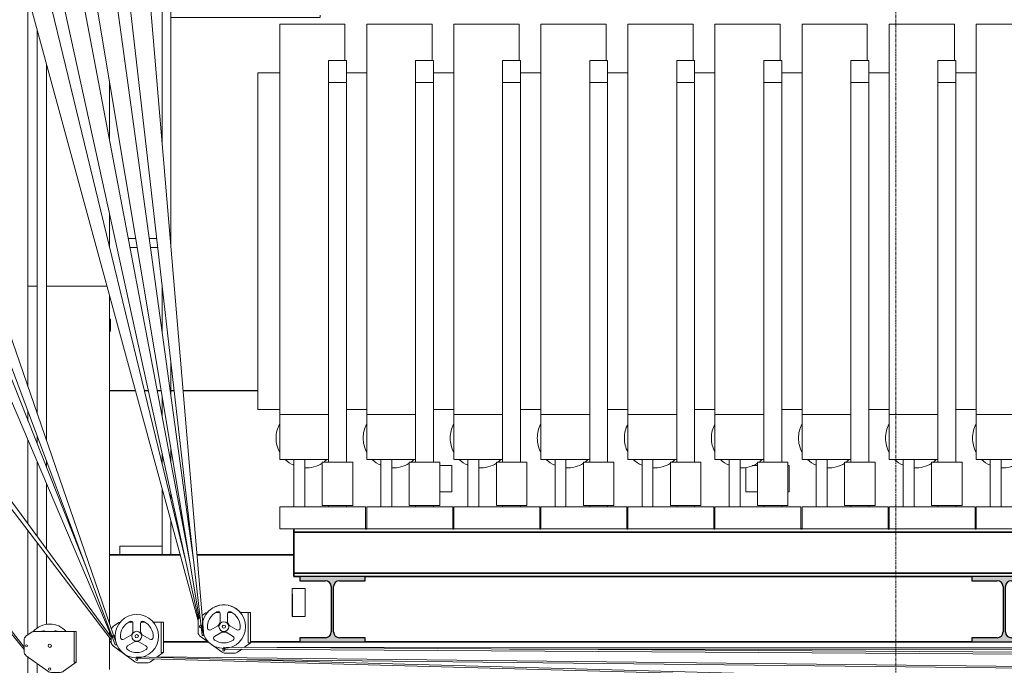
# Model space of a CAD drawing. Header units: millimetres. Extents: x 61846 to 198573, y 13020 to 52988.
# Tile 78 of 150: x 135405 to 139928, y 18467 to 21435. Entities that reach past the tile are written whole.
import ezdxf

# ---------------------------------------------------------------- set-up
doc = ezdxf.new("R2010")
doc.units = ezdxf.units.MM
doc.linetypes.add('Grid Line', pattern=[22.225, 12.7, -3.175, 3.175, -3.175])
for name, color, linetype, lineweight in [('A-FLOR', 192, 'Continuous', 50), ('A-GENM', 13, 'Continuous', 18), ('E-LITE-EQPM', 33, 'Continuous', 18), ('I-WALL', 2, 'Continuous', 25), ('P-PIPE', 3, 'Continuous', 18), ('S-BEAM', 12, 'Continuous', 35), ('S-GRID', 1, 'Continuous', 18)]:
    doc.layers.add(name, color=color, linetype=linetype, lineweight=lineweight)

# ---------------------------------------------------------------- blocks, each defined once
blk = doc.blocks.new('NLRS_63_LF_LB_plafond armatuur_gen_ISR_NLRS_63_LF_LB_armatuur recht_DNL_3973983 - NLRS_63_LF_LB_plafond armatuur_gen_ISR_NLRS_63_LF_LB_armatuur recht_DNL_3973983-585707-GZ lierenkamer 1')
at = {"layer": 'E-LITE-EQPM', "color": 7, "lineweight": 9}
for p, q in [((72824.6, 19385), (72880.7, 19385)), ((72880.7, 19385), (72880.7, 19265)), ((72880.7, 19265), (72824.6, 19265))]:
    blk.add_line(p, q, dxfattribs=at)
blk = doc.blocks.new('NLRS_63_LF_LB_vluchtroute_aanduiding_gen_ISR_NLRS_63_LF_LB_vluchtroute_rechtdoor_DNL_4734377 - NLRS_63_LF_LB_vluchtroute_aanduiding_gen_ISR_NLRS_63_LF_LB_vluchtroute_rechtdoor_DNL_4734377-588333-GZ lierenkamer 1')
at = {"layer": 'E-LITE-EQPM', "color": 7, "lineweight": 9}
for p, q in [((72206.7, 18820), (72146.7, 18820)), ((72146.7, 18820), (72146.7, 18795)), ((72206.7, 18795), (72206.7, 18820)), ((72146.7, 18795), (72147.7, 18795)), ((72146.7, 18692.2), (72146.7, 18795)), ((72147.7, 18795), (72146.7, 18795)), ((72147.7, 18795), (72147.7, 18692.2)), ((72147.7, 18795), (72147.7, 18692.2)), ((72205.7, 18692.2), (72205.7, 18795)), ((72205.7, 18795), (72206.7, 18795)), ((72205.7, 18692.2), (72205.7, 18795)), ((72206.7, 18795), (72205.7, 18795)), ((72206.7, 18795), (72206.7, 18692.2)), ((72147.7, 18692.2), (72146.7, 18692.2)), ((72147.7, 18692.2), (72205.7, 18692.2)), ((72206.7, 18692.2), (72205.7, 18692.2))]:
    blk.add_line(p, q, dxfattribs=at)
blk = doc.blocks.new('NLRS_63_LF_LB_plafond armatuur_gen_ISR_NLRS_63_LF_LB_noodverlichtings armatuur rond_DNL_4735047 - NLRS_63_LF_LB_plafond armatuur_gen_ISR_NLRS_63_LF_LB_noodverlichtings armatuur rond_DNL_4735047-589617-GZ lierenkamer 1')
at = {"layer": 'E-LITE-EQPM', "color": 7, "lineweight": 9}
for p, q in [((74230.7, 19377), (74230.7, 19265)), ((74260.2, 19385), (74284.4, 19385)), ((74425.2, 19385), (74430.7, 19385)), ((74430.7, 19265), (74430.7, 19385)), ((74284.4, 19265), (74230.7, 19265)), ((74430.7, 19265), (74425.2, 19265))]:
    blk.add_line(p, q, dxfattribs=at)
blk = doc.blocks.new('NLRS_61_EF_LB_aansluitpunt_gen_ISR_NLRS_61_EF_LB_aansluitpunt bedraad 400V_DNL_4407420 - NLRS_61_EF_LB_aansluitpunt_gen_ISR_NLRS_61_EF_LB_aansluitpunt bedraad 400V_DNL_4407420-606302-GZ lierenkamer 1')
at = {"layer": 'A-GENM', "color": 7, "lineweight": 9}
for p, q in [((71307.1, 20057.5), (71312.1, 20057.5)), ((71307.1, 20002.5), (71307.1, 20057.5)), ((71312.1, 20002.5), (71312.1, 20057.5)), ((71312.1, 20002.5), (71307.1, 20002.5))]:
    blk.add_line(p, q, dxfattribs=at)
blk = doc.blocks.new('Pipe Types_NLRS_55_PI_UN_Staal - gekoeldwater_DNL_7028416 - Pipe Types_NLRS_55_PI_UN_Staal - gekoeldwater_DNL_7028416-613172-GZ lierenkamer 1')
at = {"layer": 'P-PIPE', "color": 7, "lineweight": 9}
for p, q in [((70932.5, 19747.1), (70932.5, 21542.1)), ((70932.5, 19591.3), (70932.5, 19633.1)), ((70932.5, 19117.6), (70932.5, 19501.9)), ((70932.5, 18608.1), (70932.5, 19085.9)), ((70932.5, 16365), (70932.5, 18505.9))]:
    blk.add_line(p, q, dxfattribs=at)
blk = doc.blocks.new('Pipe Types_NLRS_55_PI_UN_Staal - gekoeldwater_DNL_7028453 - Pipe Types_NLRS_55_PI_UN_Staal - gekoeldwater_DNL_7028453-613184-GZ lierenkamer 1')
at = {"layer": 'P-PIPE', "color": 7, "lineweight": 9}
for p, q in [((70975.1, 21386.5), (70975.1, 19623.4)), ((71017.5, 19500.3), (71017.5, 21230.9)), ((70975.1, 19519), (70975.1, 19483.8)), ((70975.1, 19401.8), (70975.1, 19059.6)), ((71017.5, 19376.9), (71017.5, 19405.5)), ((71017.5, 19001.8), (71017.5, 19302.2)), ((70975.1, 19030), (70975.1, 18637.8)), ((71017.5, 18655), (71017.5, 18974.5)), ((70975.1, 18475.1), (70975.1, 16365))]:
    blk.add_line(p, q, dxfattribs=at)
blk = doc.blocks.new('TadP_A_INS_INSTALLATIES_rvt-3-GZ lierenkamer 1')
at = {"layer": 'A-GENM', "lineweight": 9}
blk.add_blockref('NLRS_61_EF_LB_aansluitpunt_gen_ISR_NLRS_61_EF_LB_aansluitpunt bedraad 400V_DNL_4407420 - NLRS_61_EF_LB_aansluitpunt_gen_ISR_NLRS_61_EF_LB_aansluitpunt bedraad 400V_DNL_4407420-606302-GZ lierenkamer 1', (0, 0), dxfattribs=at)
at = {"layer": 'E-LITE-EQPM', "lineweight": 9}
for name in ['NLRS_63_LF_LB_plafond armatuur_gen_ISR_NLRS_63_LF_LB_armatuur recht_DNL_3973983 - NLRS_63_LF_LB_plafond armatuur_gen_ISR_NLRS_63_LF_LB_armatuur recht_DNL_3973983-585707-GZ lierenkamer 1', 'NLRS_63_LF_LB_plafond armatuur_gen_ISR_NLRS_63_LF_LB_noodverlichtings armatuur rond_DNL_4735047 - NLRS_63_LF_LB_plafond armatuur_gen_ISR_NLRS_63_LF_LB_noodverlichtings armatuur rond_DNL_4735047-589617-GZ lierenkamer 1', 'NLRS_63_LF_LB_vluchtroute_aanduiding_gen_ISR_NLRS_63_LF_LB_vluchtroute_rechtdoor_DNL_4734377 - NLRS_63_LF_LB_vluchtroute_aanduiding_gen_ISR_NLRS_63_LF_LB_vluchtroute_rechtdoor_DNL_4734377-588333-GZ lierenkamer 1']:
    blk.add_blockref(name, (0, 0), dxfattribs=at)
at = {"layer": 'P-PIPE', "lineweight": 9}
for name in ['Pipe Types_NLRS_55_PI_UN_Staal - gekoeldwater_DNL_7028416 - Pipe Types_NLRS_55_PI_UN_Staal - gekoeldwater_DNL_7028416-613172-GZ lierenkamer 1', 'Pipe Types_NLRS_55_PI_UN_Staal - gekoeldwater_DNL_7028453 - Pipe Types_NLRS_55_PI_UN_Staal - gekoeldwater_DNL_7028453-613184-GZ lierenkamer 1']:
    blk.add_blockref(name, (0, 0), dxfattribs=at)
blk = doc.blocks.new('28_PBT_SF_staal_H-profiel_S355_HE300B 2379174 - 28_PBT_SF_staal_H-profiel_S355_HE300B 2379174-348527-GZ lierenkamer 1')
at = {"layer": 'S-BEAM', "lineweight": 25}
blk.add_hatch(color=5, dxfattribs=at).paths.add_polyline_path([(75268.5, 18575), (75568.5, 18575), (75568.5, 18594), (75451, 18594), (75437.5, 18597.6), (75427.6, 18607.5), (75424, 18621), (75424, 18829), (75427.6, 18842.5), (75437.5, 18852.4), (75451, 18856), (75568.5, 18856), (75568.5, 18875), (75268.5, 18875), (75268.5, 18856), (75386, 18856), (75399.5, 18852.4), (75409.3, 18842.5), (75413, 18829), (75413, 18621), (75409.3, 18607.5), (75399.5, 18597.6), (75386, 18594), (75268.5, 18594)])
at = {"layer": 'S-BEAM', "color": 250, "lineweight": 25}
for p, q in [((75568.5, 18875), (75268.5, 18875)), ((75268.5, 18875), (75268.5, 18856)), ((75568.5, 18856), (75568.5, 18875)), ((75268.5, 18856), (75386, 18856)), ((75413, 18829), (75413, 18621)), ((75424, 18621), (75424, 18829)), ((75451, 18856), (75568.5, 18856)), ((75386, 18594), (75268.5, 18594)), ((75268.5, 18594), (75268.5, 18575)), ((75568.5, 18594), (75451, 18594)), ((75568.5, 18575), (75568.5, 18594)), ((75268.5, 18575), (75568.5, 18575))]:
    blk.add_line(p, q, dxfattribs=at)
for centre, start, end in [((75386, 18829), 0, 90), ((75451, 18829), 90, 180), ((75386, 18621), 270, 0), ((75451, 18621), 180, 270)]:
    blk.add_arc(centre, 27, start, end, dxfattribs=at)
blk = doc.blocks.new('28_PBT_SF_betonbalk_C30_37_770x1155 - 28_PBT_SF_betonbalk_C30_37_770x1155-347668-GZ lierenkamer 1')
at = {"layer": 'S-BEAM', "color": 250, "lineweight": 25}
for p, q in [((71307, 19730), (71426.4, 19730)), ((71467.6, 19730), (71485.7, 19730)), ((71526.9, 19730), (71545, 19730)), ((71589.6, 19730), (71604.3, 19730)), ((71645.5, 19730), (71989.1, 19730))]:
    blk.add_line(p, q, dxfattribs=at)
blk = doc.blocks.new('28_PBT_SF_staal_H-profiel_S355_HE300B 583912 - 28_PBT_SF_staal_H-profiel_S355_HE300B 583912-326274-GZ lierenkamer 1')
at = {"layer": 'S-BEAM', "lineweight": 25}
blk.add_hatch(color=5, dxfattribs=at).paths.add_polyline_path([(72481.4, 18575), (72481.4, 18594), (72363.9, 18594), (72350.4, 18597.6), (72340.5, 18607.5), (72336.9, 18621), (72336.9, 18829), (72340.5, 18842.5), (72350.4, 18852.4), (72363.9, 18856), (72481.4, 18856), (72481.4, 18875), (72181.4, 18875), (72181.4, 18856), (72298.9, 18856), (72312.4, 18852.4), (72322.3, 18842.5), (72325.9, 18829), (72325.9, 18621), (72322.3, 18607.5), (72312.4, 18597.6), (72298.9, 18594), (72181.4, 18594), (72181.4, 18575)])
at = {"layer": 'S-BEAM', "color": 250, "lineweight": 25}
for p, q in [((72481.4, 18875), (72181.4, 18875)), ((72181.4, 18875), (72181.4, 18856)), ((72481.4, 18856), (72481.4, 18875)), ((72181.4, 18856), (72298.9, 18856)), ((72325.9, 18829), (72325.9, 18621)), ((72336.9, 18621), (72336.9, 18829)), ((72363.9, 18856), (72481.4, 18856)), ((72298.9, 18594), (72181.4, 18594)), ((72181.4, 18594), (72181.4, 18575)), ((72481.4, 18594), (72363.9, 18594)), ((72481.4, 18575), (72481.4, 18594)), ((72181.4, 18575), (72481.4, 18575))]:
    blk.add_line(p, q, dxfattribs=at)
for centre, start, end in [((72298.9, 18829), 0, 90), ((72363.9, 18829), 90, 180), ((72298.9, 18621), 270, 0), ((72363.9, 18621), 180, 270)]:
    blk.add_arc(centre, 27, start, end, dxfattribs=at)
blk = doc.blocks.new('TadP_A_CON_CONSTRUCTIE_rvt-3-GZ lierenkamer 1')
at = {"layer": 'A-FLOR', "color": 90, "lineweight": 35}
for p, q in [((71307, 18975), (71632.1, 18975)), ((71709.5, 18975), (72154.6, 18975)), ((71314.6, 18575), (71307, 18575)), ((71758.6, 18575), (71554.6, 18575)), ((72181.4, 18575), (71954.6, 18575)), ((75268.5, 18575), (72481.4, 18575))]:
    blk.add_line(p, q, dxfattribs=at)
at = {"layer": 'I-WALL', "color": 10, "lineweight": 18}
for p, q in [((71307.1, 21153.6), (71307.1, 20885)), ((71307.1, 20542.4), (71307.1, 20390.4)), ((70975.2, 20210), (70932.5, 20210)), ((70932.5, 20210), (70975.2, 20210)), ((71107, 20210), (71017.5, 20210)), ((71017.5, 20210), (71107.1, 20210)), ((71107, 20210), (71294.9, 20210)), ((71294.9, 20210), (71107.1, 20210)), ((71307, 20168.2), (71307, 18659.5)), ((71307, 19730), (71426.4, 19730)), ((71467.6, 19730), (71485.7, 19730)), ((71526.9, 19730), (71545, 19730)), ((71589.6, 19730), (71604.3, 19730)), ((71645.5, 19730), (71989.1, 19730)), ((71307, 18621.9), (71307, 18607.2)), ((71307, 18595), (71307, 18448.2))]:
    blk.add_line(p, q, dxfattribs=at)
at = {"layer": 'S-BEAM', "color": 10, "lineweight": 18}
for name in ['28_PBT_SF_betonbalk_C30_37_770x1155 - 28_PBT_SF_betonbalk_C30_37_770x1155-347668-GZ lierenkamer 1', '28_PBT_SF_staal_H-profiel_S355_HE300B 583912 - 28_PBT_SF_staal_H-profiel_S355_HE300B 583912-326274-GZ lierenkamer 1', '28_PBT_SF_staal_H-profiel_S355_HE300B 2379174 - 28_PBT_SF_staal_H-profiel_S355_HE300B 2379174-348527-GZ lierenkamer 1']:
    blk.add_blockref(name, (0, 0), dxfattribs=at)
blk = doc.blocks.new('H-Balk - HEB220-7317297-GZ lierenkamer 1')
at = {"layer": 'S-BEAM'}
for p, q in [((72154.6, 19079), (72154.6, 19095)), ((72484.1, 19095), (72489.1, 19095)), ((72884.1, 19095), (72889.1, 19095)), ((73284.1, 19095), (73289.1, 19095)), ((73684.1, 19095), (73689.1, 19095)), ((74084.1, 19095), (74089.1, 19095)), ((74484.1, 19095), (74489.1, 19095)), ((74884.1, 19095), (74889.1, 19095)), ((75284.1, 19095), (75289.1, 19095)), ((72154.6, 18891), (72154.6, 19079)), ((72154.6, 19079), (85549.6, 19079)), ((72154.6, 18875), (72154.6, 18891)), ((72154.6, 18891), (85879.6, 18891)), ((72154.6, 18875), (72181.4, 18875)), ((72481.4, 18875), (75268.5, 18875))]:
    blk.add_line(p, q, dxfattribs=at)
blk = doc.blocks.new('kooiladder met kooi - Lierenkamer voor-2813790-GZ lierenkamer 1')
at = {"layer": 'A-GENM'}
for p, q in [((71549.6, 24121.2), (71549.6, 24140)), ((71589.6, 24121.2), (71589.6, 24140)), ((71549.6, 22501), (71549.6, 24078.8)), ((71589.6, 22501), (71589.6, 24078.8)), ((71589.6, 23305), (71919.6, 23305)), ((71919.6, 23305), (72114, 23305)), ((71354.6, 23235), (71354.6, 23275)), ((71354.6, 23275), (71554.6, 23275)), ((71554.6, 23275), (71554.6, 23235)), ((71554.6, 23235), (71354.6, 23235)), ((71745, 23245), (71589.6, 23245)), ((72114, 23245), (71950.1, 23245)), ((71859.6, 21475), (71859.6, 23172.2)), ((71919.6, 23172.2), (71919.6, 22501)), ((71549.6, 22480), (71549.6, 22496)), ((71589.6, 22480), (71589.6, 22496)), ((71919.6, 22496), (71919.6, 22480)), ((71549.6, 22400), (71549.6, 22475)), ((71589.6, 22400), (71589.6, 22475)), ((71919.6, 22475), (71919.6, 22400)), ((71589.6, 22405), (71622.1, 22405)), ((71627.1, 22405), (71682.1, 22405)), ((71687.1, 22405), (71822.1, 22405)), ((71827.1, 22405), (71882.1, 22405)), ((71887.1, 22405), (71919.6, 22405)), ((71919.6, 22405), (72022.5, 22405)), ((72027.4, 22405), (72082.7, 22405)), ((72087.7, 22405), (72114, 22405)), ((71919.6, 22349.1), (71919.6, 22343.3)), ((71699.4, 22345), (71620.7, 22345)), ((71919.6, 22345), (71817.8, 22345)), ((72114, 22345), (71919.6, 22345)), ((71919.6, 22316.7), (71919.6, 21475)), ((71549.6, 20860.2), (71549.6, 22170.6)), ((71589.6, 20388.8), (71589.6, 22170.6)), ((72269.6, 21795), (72269.6, 21978.2)), ((72275.6, 21795), (72275.6, 21977.4)), ((71354.6, 21821.7), (71354.6, 21861.7)), ((71360.5, 21861.7), (71354.6, 21861.7)), ((71549.6, 21861.7), (71464.6, 21861.7)), ((71549.6, 21861.7), (71549.6, 21821.7)), ((71365.1, 21821.7), (71354.6, 21821.7)), ((71549.6, 21821.7), (71468.6, 21821.7)), ((71589.6, 21505), (71919.6, 21505)), ((71919.6, 21505), (71954.7, 21505)), ((71919.6, 21445), (71589.6, 21445)), ((71919.6, 21475), (71859.6, 21475)), ((72274, 21445), (71919.6, 21445)), ((72275.6, 21472), (72275.6, 21475)), ((72275.6, 21445), (72275.6, 21455)), ((71428.3, 20428.3), (71394, 20428.3)), ((71524.4, 20428.3), (71490.1, 20428.3)), ((71435, 20388.3), (71401.6, 20388.3)), ((71529, 20388.3), (71495.6, 20388.3)), ((71549.6, 19996.1), (71549.6, 20208.3)), ((71589.6, 19705.3), (71589.6, 19858.5)), ((71549.6, 19610.8), (71549.6, 19702.5)), ((71589.6, 19400.5), (71589.6, 19463.1)), ((71549.6, 19392.6), (71549.6, 19439.3)), ((71549.6, 18975), (71549.6, 19277.9)), ((71589.6, 19228), (71589.6, 19257.3)), ((71589.6, 18975), (71589.6, 19131.1)), ((71354.6, 18975), (71354.6, 19015)), ((71549.6, 19015), (71354.6, 19015)), ((71549.6, 19015), (71549.6, 18975))]:
    blk.add_line(p, q, dxfattribs=at)
blk = doc.blocks.new('Keerschijf kort 90 graden - 8 kabels-2828252-GZ lierenkamer 1')
at = {"layer": 'A-GENM'}
for p, q in [((71745.2, 18705.3), (71733.1, 18696.6)), ((71811.7, 18710), (71796.9, 18710)), ((71815.1, 18703.9), (71815.1, 18666.7)), ((71850.1, 18666.7), (71850.1, 18703.9)), ((71868.3, 18710), (71853.4, 18710)), ((71944.6, 18710), (71908.3, 18710)), ((71944.6, 18710), (71944.6, 18570)), ((71954.6, 18710), (71944.6, 18710)), ((71954.6, 18570), (71954.6, 18710)), ((71714.6, 18670.3), (71714.6, 18619.7)), ((71805.1, 18649.3), (71772.8, 18630.7)), ((71892.3, 18630.7), (71860.1, 18649.3)), ((71724.9, 18599.4), (71824.1, 18527.6)), ((71790.3, 18600.4), (71822.6, 18619)), ((71842.6, 18619), (71874.8, 18600.4)), ((71925.9, 18549.4), (71954.3, 18570)), ((71944.6, 18570), (71954.6, 18570)), ((71838.7, 18522.9), (71881.1, 18522.9)), ((71895.8, 18527.6), (71914.9, 18541.5))]:
    blk.add_line(p, q, dxfattribs=at)
for centre, radius, start, end in [((71832.6, 18645), 100, 0, 180), ((71739.6, 18670.3), 25, 130.9313, 180), ((71759.8, 18685), 25, 97.899, 125.8961), ((71832.6, 18645), 75, 115.0284, 184.9704), ((71805.1, 18703.9), 10, 359.9994, 115.0284), ((71860.1, 18703.9), 10, 64.9704, 179.9994), ((71832.6, 18645), 75, 355.0284, 64.9704), ((71725.6, 18645), 5, 0, 180), ((71725.6, 18645), 5, 75, 180), ((71725.6, 18645), 5, 180, 0), ((71725.6, 18645), 5, 180, 314.3), ((71832.6, 18645), 100, 180, 0), ((71767.8, 18639.4), 10, 184.9704, 299.9994), ((71800.1, 18658), 10, 299.9994, 338.2126), ((71832.6, 18645), 25, 141.7862, 158.2126), ((71832.6, 18645), 22.5, 0, 180), ((71832.6, 18645), 22.5, 0, 180), ((71832.6, 18645), 22.5, 180, 0), ((71832.6, 18645), 22.5, 180, 0), ((71805.1, 18666.7), 10, 321.7862, 359.9994), ((71832.6, 18645), 7.5, 0, 180), ((71832.6, 18645), 7.5, 180, 0), ((71860.1, 18666.7), 10, 179.9994, 218.2126), ((71832.6, 18645), 25, 21.7862, 38.2126), ((71865.1, 18658), 10, 201.7862, 239.9994), ((71897.3, 18639.4), 10, 239.9994, 355.0284), ((71739.6, 18619.7), 25, 180, 234.1039), ((71795.3, 18591.7), 10, 119.9994, 235.0284), ((71827.6, 18610.4), 10, 81.7862, 119.9994), ((71832.6, 18645), 25, 261.7862, 278.2126), ((71837.6, 18610.4), 10, 59.9994, 98.2126), ((71869.8, 18591.7), 10, 304.9704, 59.9994), ((71832.6, 18645), 75, 235.0284, 304.9704), ((71838.7, 18547.9), 25, 234.1039, 269.9994), ((71832.6, 18538), 5, 0, 180), ((71832.6, 18538), 5, 105, 180), ((71832.6, 18538), 5, 180, 0), ((71832.6, 18538), 5, 180, 0), ((71832.6, 18538), 5, 0, 60), ((71881.1, 18547.9), 25, 269.9994, 305.8961)]:
    blk.add_arc(centre, radius, start, end, dxfattribs=at)
blk = doc.blocks.new('Staalkabel gedraaid - Trek 4-2831627-GZ lierenkamer 1')
at = {"layer": 'A-GENM'}
for p, q in [((71418.9, 22400), (71298.9, 22400)), ((71298.9, 22400), (71732.9, 18605)), ((71740.9, 18605), (71418.9, 22400)), ((71732.9, 18605), (71740.9, 18605))]:
    blk.add_line(p, q, dxfattribs=at)
blk = doc.blocks.new('Keerschijf kort 90 graden - 8 kabels-V157-GZ lierenkamer 1')
at = {"layer": 'A-GENM'}
for centre, radius, start, end in [((71832.6, 18645), 100, 101.977, 138.023), ((71832.6, 18645), 100, 83.3121, 96.6879), ((71832.6, 18645), 100, 41.977, 78.023), ((71832.6, 18538), 5, 165, 180), ((71832.6, 18538), 5, 165, 180), ((71832.6, 18538), 5, 165, 180)]:
    blk.add_arc(centre, radius, start, end, dxfattribs=at)
blk = doc.blocks.new('Staalkabel gedraaid - Trek 5-2831666-GZ lierenkamer 1')
at = {"layer": 'A-GENM'}
for p, q in [((71218.9, 22400), (71098.9, 22400)), ((71098.9, 22400), (71110.1, 22333)), ((71228.1, 22333), (71218.9, 22400)), ((71110.1, 22333), (71228.1, 22333)), ((71112.8, 22316.7), (71719.5, 18685.1)), ((71693.5, 18950), (71228.1, 22333))]:
    blk.add_line(p, q, dxfattribs=at)
blk = doc.blocks.new('Staalkabel gedraaid - Trek 6-2831680-GZ lierenkamer 1')
at = {"layer": 'A-GENM'}
for p, q in [((71018.9, 22400), (70898.9, 22400)), ((70898.9, 22400), (70905.8, 22368.6)), ((71024.9, 22368.6), (71018.9, 22400)), ((70905.8, 22368.6), (71024.9, 22368.6)), ((70905.8, 22368.6), (70911.4, 22343.3)), ((71675.3, 18950), (71026.7, 22359.3)), ((70917.2, 22316.7), (71716.5, 18679.6))]:
    blk.add_line(p, q, dxfattribs=at)
blk = doc.blocks.new('Keerschijf kort 90 graden - 8 kabels-V158-GZ lierenkamer 1')
at = {"layer": 'A-GENM'}
for p, q in [((71345.2, 18661.3), (71324.9, 18646.6)), ((71411.7, 18666), (71396.9, 18666)), ((71415.1, 18659.9), (71415.1, 18622.7)), ((71450.1, 18622.7), (71450.1, 18659.9)), ((71468.3, 18666), (71453.4, 18666)), ((71544.6, 18666), (71508.3, 18666)), ((71544.6, 18666), (71544.6, 18526)), ((71554.6, 18666), (71544.6, 18666)), ((71554.6, 18526), (71554.6, 18666)), ((71314.6, 18610.1), (71314.6, 18575.7)), ((71405.1, 18605.3), (71372.8, 18586.7)), ((71492.3, 18586.7), (71460.1, 18605.3)), ((71324.9, 18555.4), (71424.1, 18483.6)), ((71390.3, 18556.4), (71422.6, 18575)), ((71442.6, 18575), (71474.8, 18556.4)), ((71524.5, 18504.5), (71554.3, 18526)), ((71544.6, 18526), (71554.6, 18526)), ((71438.7, 18478.9), (71481.1, 18478.9)), ((71495.8, 18483.6), (71513.9, 18496.8))]:
    blk.add_line(p, q, dxfattribs=at)
for centre, radius, start, end in [((71432.6, 18601), 100, 0, 180), ((71339.6, 18626.3), 25, 125.8961, 162.5653), ((71359.8, 18641), 25, 97.899, 125.8961), ((71432.6, 18601), 75, 115.0284, 184.9704), ((71405.1, 18659.9), 10, 359.9994, 115.0284), ((71460.1, 18659.9), 10, 64.9704, 179.9994), ((71432.6, 18601), 75, 355.0284, 64.9704), ((71325.6, 18601), 5, 0, 180), ((71325.6, 18601), 5, 180, 0), ((71325.6, 18601), 5, 0, 90), ((71325.6, 18601), 5, 300, 0), ((71432.6, 18601), 100, 180, 0), ((71367.8, 18595.4), 10, 184.9704, 299.9994), ((71400.1, 18614), 10, 299.9994, 338.2126), ((71432.6, 18601), 25, 141.7862, 158.2126), ((71432.6, 18601), 22.5, 0, 180), ((71432.6, 18601), 22.5, 0, 180), ((71432.6, 18601), 22.5, 180, 0), ((71432.6, 18601), 22.5, 180, 0), ((71405.1, 18622.7), 10, 321.7862, 359.9994), ((71432.6, 18601), 7.5, 0, 180), ((71432.6, 18601), 7.5, 180, 0), ((71460.1, 18622.7), 10, 179.9994, 218.2126), ((71432.6, 18601), 25, 21.7862, 38.2126), ((71465.1, 18614), 10, 201.7862, 239.9994), ((71497.3, 18595.4), 10, 239.9994, 355.0284), ((71339.6, 18575.7), 25, 180, 234.1039), ((71395.3, 18547.7), 10, 119.9994, 235.0284), ((71427.6, 18566.4), 10, 81.7862, 119.9994), ((71432.6, 18601), 25, 261.7862, 278.2126), ((71437.6, 18566.4), 10, 59.9994, 98.2126), ((71469.8, 18547.7), 10, 304.9704, 59.9994), ((71432.6, 18601), 75, 235.0284, 304.9704), ((71438.7, 18503.9), 25, 234.1039, 269.9994), ((71432.6, 18494), 5, 0, 180), ((71432.6, 18494), 5, 105, 180), ((71432.6, 18494), 5, 180, 0), ((71432.6, 18494), 5, 180, 0), ((71432.6, 18494), 5, 0, 75), ((71481.1, 18503.9), 25, 269.9994, 305.8961)]:
    blk.add_arc(centre, radius, start, end, dxfattribs=at)
blk = doc.blocks.new('Staalkabel gedraaid - Trek 11-2832104-GZ lierenkamer 1')
at = {"layer": 'A-GENM'}
for p, q in [((70018.9, 22400), (69898.9, 22400)), ((69898.9, 22400), (71332.9, 18561)), ((71340.9, 18561), (70018.9, 22400)), ((71332.9, 18561), (71340.9, 18561))]:
    blk.add_line(p, q, dxfattribs=at)
blk = doc.blocks.new('Staalkabel gedraaid - Trek 12-2832090-GZ lierenkamer 1')
at = {"layer": 'A-GENM'}
for p, q in [((69818.9, 22400), (69698.9, 22400)), ((69698.9, 22400), (69727.8, 22332.2)), ((69845.8, 22332.2), (69818.9, 22400)), ((69727.8, 22332.2), (69845.8, 22332.2)), ((69734.4, 22316.7), (71314.4, 18604.5)), ((71202.6, 18910), (69845.8, 22332.2))]:
    blk.add_line(p, q, dxfattribs=at)
blk = doc.blocks.new('Staalkabel gedraaid - Trek 13-2832076-GZ lierenkamer 1')
at = {"layer": 'A-GENM'}
for p, q in [((68523.9, 22400), (68403.9, 22400)), ((68403.9, 22400), (68428.1, 22368.3)), ((68547.2, 22368.3), (68523.9, 22400)), ((68428.1, 22368.3), (68547.2, 22368.3)), ((68428.1, 22368.3), (71314.6, 18585.1)), ((71314.6, 18596.9), (68547.2, 22368.3))]:
    blk.add_line(p, q, dxfattribs=at)
blk = doc.blocks.new('Keerschijf kort 90 graden - 8 kabels-V159-GZ lierenkamer 1')
at = {"layer": 'A-GENM'}
for p, q in [((70945.2, 18617.3), (70924.9, 18602.6)), ((71154.6, 18622), (70959.8, 18622)), ((71144.6, 18482), (71144.6, 18622)), ((71154.6, 18622), (71144.6, 18622)), ((71154.6, 18622), (71154.6, 18482)), ((71154.6, 18482.2), (71154.6, 18622)), ((70914.6, 18582.3), (70914.6, 18531.7)), ((70924.9, 18511.4), (71024.1, 18439.6)), ((71095.8, 18439.6), (71154.6, 18482.2)), ((71154.6, 18482), (71144.6, 18482)), ((71038.7, 18434.9), (71081.1, 18434.9))]:
    blk.add_line(p, q, dxfattribs=at)
for centre, radius, start, end in [((71032.6, 18557), 100, 40.8617, 139.3315), ((70939.6, 18582.3), 25, 125.8961, 180), ((70959.8, 18597), 25, 90, 125.8961), ((71032.6, 18557), 75, 115.0284, 119.3042), ((71005.1, 18615.9), 10, 43.1353, 115.0284), ((71060.1, 18615.9), 10, 64.9704, 136.8635), ((71032.6, 18557), 75, 60.6957, 64.9704), ((70925.6, 18557), 5, 0, 180), ((70925.6, 18557), 5, 0, 180), ((70925.6, 18557), 5, 180, 0), ((70925.6, 18557), 5, 180, 0), ((71032.6, 18557), 7.5, 0, 180), ((71032.6, 18557), 7.5, 0, 180), ((71032.6, 18557), 7.5, 180, 0), ((71032.6, 18557), 7.5, 180, 0), ((70939.6, 18531.7), 25, 180, 234.1039), ((71038.7, 18459.9), 25, 234.1039, 269.9994), ((71032.6, 18450), 5, 0, 180), ((71032.6, 18450), 5, 0, 180), ((71032.6, 18450), 5, 165, 180), ((71032.6, 18450), 5, 180, 0), ((71032.6, 18450), 5, 180, 0), ((71081.1, 18459.9), 25, 269.9994, 305.8961)]:
    blk.add_arc(centre, radius, start, end, dxfattribs=at)
blk = doc.blocks.new('Staalkabel gedraaid - Trek 16-2832306-GZ lierenkamer 1')
at = {"layer": 'A-GENM'}
for p, q in [((67897.9, 22400), (67777.9, 22400)), ((67777.9, 22400), (67833.6, 22331.4)), ((67951.7, 22331.4), (67897.9, 22400)), ((67833.6, 22331.4), (67951.7, 22331.4)), ((67833.6, 22331.4), (70914.6, 18539.6)), ((70914.6, 18550.6), (67951.7, 22331.4))]:
    blk.add_line(p, q, dxfattribs=at)
blk = doc.blocks.new('Staalkabel - Rij 1-2833448-GZ lierenkamer 1')
at = {"layer": 'A-GENM'}
for p, q in [((83287.2, 18549), (71926.7, 18550)), ((83287.2, 18541), (73144.3, 18541.9))]:
    blk.add_line(p, q, dxfattribs=at)
blk = doc.blocks.new('Staalkabel - Rij 2-2838451-GZ lierenkamer 1')
at = {"layer": 'A-GENM'}
for p, q in [((71832.2, 18550), (71832.2, 18542)), ((81699.2, 18489), (71832.2, 18550)), ((71832.2, 18542), (81699.2, 18481))]:
    blk.add_line(p, q, dxfattribs=at)
blk = doc.blocks.new('Staalkabel - Rij 3-2838878-GZ lierenkamer 1')
at = {"layer": 'A-GENM'}
for p, q in [((78287.2, 18432.2), (71526.6, 18506)), ((78287.2, 18424.2), (71913.6, 18493.7))]:
    blk.add_line(p, q, dxfattribs=at)
blk = doc.blocks.new('Staalkabel - Rij 4-2838665-GZ lierenkamer 1')
at = {"layer": 'A-GENM'}
for p, q in [((71432.2, 18507), (71432.2, 18499)), ((76082.2, 18379), (71432.2, 18507)), ((71432.2, 18499), (76082.2, 18371))]:
    blk.add_line(p, q, dxfattribs=at)
blk = doc.blocks.new('Staalkabel gedraaid - Trek 7-3725491-GZ lierenkamer 1')
at = {"layer": 'A-GENM'}
for p, q in [((70818.9, 22400), (70698.9, 22400)), ((70698.9, 22400), (70704.5, 22379.5)), ((70823.9, 22379.5), (70818.9, 22400)), ((70704.5, 22379.5), (70823.9, 22379.5)), ((70704.5, 22379.5), (70714.4, 22343.3)), ((71657.1, 18950), (70827.1, 22366.5)), ((70721.6, 22316.7), (71714.7, 18671.7))]:
    blk.add_line(p, q, dxfattribs=at)
blk = doc.blocks.new('Decorlier staande trommel - Decorlier staande trommel-5627370-GZ lierenkamer 1')
at = {"layer": 'A-GENM'}
for p, q in [((72089.1, 21414.5), (72389.1, 21414.5)), ((72089.1, 21414.5), (72089.1, 19619.5)), ((72389.1, 21414.5), (72389.1, 21246.5)), ((72313.6, 21146.5), (72313.6, 21246.5)), ((72313.6, 21246.5), (72395.6, 21246.5)), ((72395.6, 21246.5), (72395.6, 21146.5)), ((71989.1, 21189.7), (71989.1, 19643.5)), ((71989.1, 21189.7), (72088.4, 21189.7)), ((72313.6, 19400.9), (72313.6, 21146.5)), ((72395.6, 21146.5), (72313.6, 21146.5)), ((72395.6, 21146.5), (72395.6, 19400.9)), ((72088.4, 19643.5), (71989.1, 19643.5)), ((72313.6, 19619.5), (72089.1, 19619.5)), ((72089.1, 19619.5), (72313.6, 19619.5)), ((72089.1, 19619.5), (72089.1, 19413.9)), ((72313.6, 19413.9), (72089.1, 19413.9)), ((72154.1, 19413.5), (72154.1, 19195)), ((72154.1, 19413.5), (72204.1, 19413.5)), ((72204.1, 19195), (72204.1, 19413.5)), ((72284.6, 19400.9), (72284.6, 19201.2)), ((72424.6, 19400.9), (72284.6, 19400.9)), ((72424.6, 19201.2), (72424.6, 19400.9)), ((72089.1, 19195), (72484.1, 19195)), ((72089.1, 19195), (72089.1, 19095)), ((72284.6, 19201.2), (72424.6, 19201.2)), ((72313.6, 19195), (72313.6, 19201.2)), ((72395.6, 19201.2), (72395.6, 19195)), ((72484.1, 19195), (72484.1, 19095)), ((72484.1, 19095), (72089.1, 19095))]:
    blk.add_line(p, q, dxfattribs=at)
for start, end in [(152.1987, 180), (180, 207.8013), (225.4921, 245.7218), (305.5679, 314.5079), (267.3659, 302.9803)]:
    blk.add_arc((72210.2, 19511.8), 137.5, start, end, dxfattribs=at)
blk = doc.blocks.new('Decorlier staande trommel - Decorlier staande trommel-V163-GZ lierenkamer 1')
at = {"layer": 'A-GENM'}
for p, q in [((72489.1, 21414.5), (72789.1, 21414.5)), ((72489.1, 21414.5), (72489.1, 19619.5)), ((72789.1, 21414.5), (72789.1, 21246.5)), ((72713.6, 21146.5), (72713.6, 21246.5)), ((72713.6, 21246.5), (72795.6, 21246.5)), ((72795.6, 21246.5), (72795.6, 21146.5)), ((72395.3, 21189.7), (72488.4, 21189.7)), ((72713.6, 19400.9), (72713.6, 21146.5)), ((72795.6, 21146.5), (72713.6, 21146.5)), ((72795.6, 21146.5), (72795.6, 19400.9)), ((72488.4, 19643.5), (72395.3, 19643.5)), ((72713.6, 19619.5), (72489.1, 19619.5)), ((72489.1, 19619.5), (72713.6, 19619.5)), ((72489.1, 19619.5), (72489.1, 19413.9)), ((72713.6, 19413.9), (72489.1, 19413.9)), ((72554.1, 19413.5), (72554.1, 19195)), ((72554.1, 19413.5), (72604.1, 19413.5)), ((72604.1, 19195), (72604.1, 19413.5)), ((72684.6, 19400.9), (72684.6, 19201.2)), ((72824.6, 19400.9), (72684.6, 19400.9)), ((72824.6, 19201.2), (72824.6, 19400.9)), ((72489.1, 19195), (72884.1, 19195)), ((72489.1, 19195), (72489.1, 19095)), ((72684.6, 19201.2), (72824.6, 19201.2)), ((72713.6, 19195), (72713.6, 19201.2)), ((72795.6, 19201.2), (72795.6, 19195)), ((72884.1, 19195), (72884.1, 19095)), ((72884.1, 19095), (72489.1, 19095))]:
    blk.add_line(p, q, dxfattribs=at)
for start, end in [(152.1987, 180), (180, 207.8013), (225.4921, 245.7218), (305.5679, 314.5079), (267.3659, 302.7953)]:
    blk.add_arc((72610.2, 19511.8), 137.5, start, end, dxfattribs=at)
blk = doc.blocks.new('Decorlier staande trommel - Decorlier staande trommel-V164-GZ lierenkamer 1')
at = {"layer": 'A-GENM'}
for p, q in [((72889.1, 21414.5), (73189.1, 21414.5)), ((72889.1, 21414.5), (72889.1, 19619.5)), ((73189.1, 21414.5), (73189.1, 21246.5)), ((73113.6, 21146.5), (73113.6, 21246.5)), ((73113.6, 21246.5), (73195.6, 21246.5)), ((73195.6, 21246.5), (73195.6, 21146.5)), ((72795.3, 21189.7), (72888.4, 21189.7)), ((73113.6, 19400.9), (73113.6, 21146.5)), ((73195.6, 21146.5), (73113.6, 21146.5)), ((73195.6, 21146.5), (73195.6, 19400.9)), ((72888.4, 19643.5), (72795.3, 19643.5)), ((73113.6, 19619.5), (72889.1, 19619.5)), ((72889.1, 19619.5), (73113.6, 19619.5)), ((72889.1, 19619.5), (72889.1, 19413.9)), ((73113.6, 19413.9), (72889.1, 19413.9)), ((72954.1, 19413.5), (72954.1, 19195)), ((72954.1, 19413.5), (73004.1, 19413.5)), ((73004.1, 19195), (73004.1, 19413.5)), ((73084.6, 19400.9), (73084.6, 19201.2)), ((73224.6, 19400.9), (73084.6, 19400.9)), ((73224.6, 19201.2), (73224.6, 19400.9)), ((72889.1, 19195), (73284.1, 19195)), ((72889.1, 19195), (72889.1, 19095)), ((73084.6, 19201.2), (73224.6, 19201.2)), ((73113.6, 19195), (73113.6, 19201.2)), ((73195.6, 19201.2), (73195.6, 19195)), ((73284.1, 19195), (73284.1, 19095)), ((73284.1, 19095), (72889.1, 19095))]:
    blk.add_line(p, q, dxfattribs=at)
for start, end in [(152.1987, 180), (180, 207.8013), (225.4921, 245.7218), (305.5679, 314.5079), (267.3659, 302.9803)]:
    blk.add_arc((73010.2, 19511.8), 137.5, start, end, dxfattribs=at)

msp = doc.modelspace()

# ---------------------------------------------------------------- linework, layer by layer
at = {"layer": 'S-GRID', "linetype": 'Grid Line'}
msp.add_line((139430, 13020.4), (139430, 29225.3), dxfattribs=at)

# ---------------------------------------------------------------- block references
at = {"color": 210, "lineweight": 5}
for name in ['TadP_A_CON_CONSTRUCTIE_rvt-3-GZ lierenkamer 1', 'TadP_A_INS_INSTALLATIES_rvt-3-GZ lierenkamer 1']:
    msp.add_blockref(name, (64510, 0), dxfattribs=at)
at = {"layer": 'A-GENM'}
for name, p in [('kooiladder met kooi - Lierenkamer voor-2813790-GZ lierenkamer 1', (64510, 0)), ('Staalkabel gedraaid - Trek 16-2832306-GZ lierenkamer 1', (64510, 0)), ('Staalkabel gedraaid - Trek 13-2832076-GZ lierenkamer 1', (64510, 0)), ('Staalkabel gedraaid - Trek 12-2832090-GZ lierenkamer 1', (64510, 0)), ('Staalkabel gedraaid - Trek 11-2832104-GZ lierenkamer 1', (64510, 0)), ('Staalkabel gedraaid - Trek 7-3725491-GZ lierenkamer 1', (64510, 0)), ('Staalkabel gedraaid - Trek 6-2831680-GZ lierenkamer 1', (64510, 0)), ('Staalkabel gedraaid - Trek 5-2831666-GZ lierenkamer 1', (64510, 0)), ('Staalkabel gedraaid - Trek 4-2831627-GZ lierenkamer 1', (64510, 0)), ('Decorlier staande trommel - Decorlier staande trommel-5627370-GZ lierenkamer 1', (64510, 0)), ('Decorlier staande trommel - Decorlier staande trommel-V163-GZ lierenkamer 1', (64510, 0)), ('Decorlier staande trommel - Decorlier staande trommel-V164-GZ lierenkamer 1', (64510, 0)), ('Decorlier staande trommel - Decorlier staande trommel-V164-GZ lierenkamer 1', (64910, 0)), ('Decorlier staande trommel - Decorlier staande trommel-V164-GZ lierenkamer 1', (65310, 0)), ('Decorlier staande trommel - Decorlier staande trommel-V164-GZ lierenkamer 1', (65710, 0)), ('Decorlier staande trommel - Decorlier staande trommel-V164-GZ lierenkamer 1', (66110, 0)), ('Decorlier staande trommel - Decorlier staande trommel-V164-GZ lierenkamer 1', (66510, 0)), ('Decorlier staande trommel - Decorlier staande trommel-V164-GZ lierenkamer 1', (66910, 0)), ('Keerschijf kort 90 graden - 8 kabels-2828252-GZ lierenkamer 1', (64510, 0)), ('Keerschijf kort 90 graden - 8 kabels-V157-GZ lierenkamer 1', (64510, 0)), ('Keerschijf kort 90 graden - 8 kabels-V158-GZ lierenkamer 1', (64510, 0)), ('Keerschijf kort 90 graden - 8 kabels-V159-GZ lierenkamer 1', (64510, 0)), ('Staalkabel - Rij 2-2838451-GZ lierenkamer 1', (64510, 0)), ('Staalkabel - Rij 1-2833448-GZ lierenkamer 1', (64510, 0)), ('Staalkabel - Rij 4-2838665-GZ lierenkamer 1', (64510, 0)), ('Staalkabel - Rij 3-2838878-GZ lierenkamer 1', (64510, 0))]:
    msp.add_blockref(name, p, dxfattribs=at)
at = {"layer": 'S-BEAM'}
msp.add_blockref('H-Balk - HEB220-7317297-GZ lierenkamer 1', (64510, 0), dxfattribs=at)

doc.saveas('drawing.dxf')
